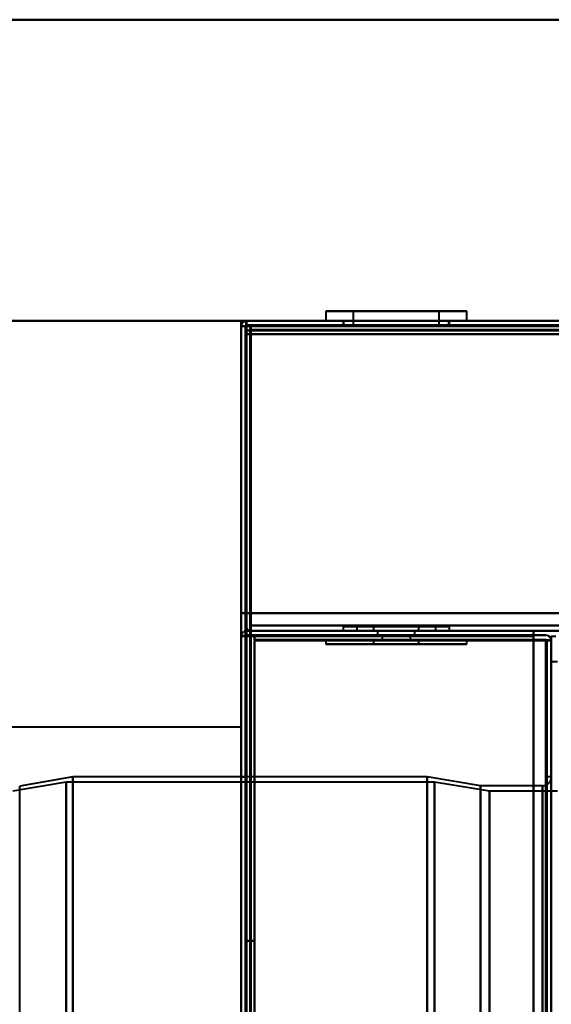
# Model space of a CAD drawing. Header units: millimetres. Extents: x -1087 to 1688, y -120 to 1046.
# Tile 38 of 78: x -610 to -550, y 896 to 1007. Entities that reach past the tile are written whole.
import ezdxf

# ---------------------------------------------------------------- set-up
doc = ezdxf.new("R2010")
doc.units = ezdxf.units.MM
doc.layers.add('A-GENM', color=13, linetype='Continuous', lineweight=40)
doc.layers.add('G-IMPT', color=8, linetype='Continuous', lineweight=40)

# ---------------------------------------------------------------- blocks, each defined once
blk = doc.blocks.new('Nexa Toit - 1000-755047-Arrière')
at = {"layer": 'A-GENM'}
for p, q in [((-705, 1007.37), (705, 1007.37)), ((705, 1007.37), (-705, 1007.37)), ((-705, 973.37), (705, 973.37)), ((705, 973.37), (-705, 973.37))]:
    blk.add_line(p, q, dxfattribs=at)
blk = doc.blocks.new('Maintenance r21 - Maintenance r21-755170-Arrière')
at = {"layer": 'A-GENM'}
for p, q in [((-585, 0), (-585, 973.37)), ((-585, 973.37), (585, 973.37)), ((585, 973.37), (-585, 973.37)), ((-585, 973.37), (-585, 0))]:
    blk.add_line(p, q, dxfattribs=at)
blk = doc.blocks.new('Souche connecteur circulaire R23 - Souche connecteur circulaire R23-755164-Arrière')
at = {"layer": 'A-GENM'}
for p, q in [((-585, 927.5), (-625, 927.5)), ((-585, 770), (-585, 927.5))]:
    blk.add_line(p, q, dxfattribs=at)
blk = doc.blocks.new('NEXA 1000 CALQUES_dwg-755156-Arrière')
at = {"layer": 'G-IMPT'}
for p, q in [((-575.45, 974.47), (-575.45, 973.37)), ((-575.45, 974.47), (-575.45, 973.37)), ((-575.45, 974.47), (-564.45, 974.47)), ((-575.45, 974.47), (-564.45, 974.47)), ((-564.45, 974.47), (-575.45, 974.47)), ((-564.45, 974.47), (-575.45, 974.47)), ((-572.35, 974.47), (-572.35, 972.87)), ((-572.35, 974.47), (-572.35, 972.87)), ((-572.35, 974.47), (-565.64, 974.47)), ((-572.35, 974.47), (-565.64, 974.47)), ((-565.64, 974.47), (-572.35, 974.47)), ((-565.64, 974.47), (-572.35, 974.47)), ((-570.55, 974.47), (-559.55, 974.47)), ((-570.55, 974.47), (-559.55, 974.47)), ((-559.55, 974.47), (-570.55, 974.47)), ((-559.55, 974.47), (-570.55, 974.47)), ((-569.36, 974.47), (-562.65, 974.47)), ((-569.36, 974.47), (-562.65, 974.47)), ((-562.65, 974.47), (-569.36, 974.47)), ((-562.65, 974.47), (-569.36, 974.47)), ((-562.65, 972.87), (-562.65, 974.47)), ((-562.65, 972.87), (-562.65, 974.47)), ((-559.55, 973.37), (-559.55, 974.47)), ((-559.55, 973.37), (-559.55, 974.47)), ((-584.4, 972.77), (-585, 972.77)), ((-585, 972.77), (-584.4, 972.77)), ((584.4, 973.37), (-584.4, 973.37)), ((-584.4, 973.37), (-584.4, 972.77)), ((-584.4, 973.37), (-584.4, 972.77)), ((-584.4, 972.77), (-584.4, 973.37)), ((-584.4, 972.77), (-584.4, 973.37)), ((-584.4, 973.37), (-584.4, 972.77)), ((-584.4, 972.77), (-584.4, 973.37)), ((170.9, 972.87), (-583.9, 972.87)), ((-583.9, 972.27), (-583.9, 972.87)), ((-583.9, 972.87), (-583.9, 972.27)), ((-575.45, 973.37), (-559.55, 973.37)), ((-575.45, 973.37), (-559.55, 973.37)), ((-575.45, 973.37), (-559.55, 973.37)), ((-575.45, 973.37), (-559.55, 973.37)), ((-570.55, 973.37), (-575.45, 973.37)), ((-564.45, 973.37), (-575.45, 973.37)), ((-570.55, 973.37), (-575.45, 973.37)), ((-564.45, 973.37), (-575.45, 973.37)), ((-573.5, 973.37), (-573.5, 972.87)), ((-573.5, 973.37), (-573.5, 972.87)), ((-567.5, 973.37), (-573.5, 973.37)), ((-567.5, 973.37), (-573.5, 973.37)), ((-573.5, 972.87), (-567.5, 972.87)), ((-573.5, 972.87), (-567.5, 972.87)), ((-573.45, 973.37), (-573.45, 972.87)), ((-573.45, 973.37), (-573.45, 972.87)), ((-573.45, 973.37), (-565.22, 973.37)), ((-573.45, 973.37), (-565.22, 973.37)), ((-565.22, 972.87), (-573.45, 972.87)), ((-565.22, 972.87), (-573.45, 972.87)), ((-572.35, 972.87), (-565.64, 972.87)), ((-572.35, 972.87), (-565.64, 972.87)), ((-562.65, 972.87), (-572.35, 972.87)), ((-562.65, 972.87), (-572.35, 972.87)), ((-562.65, 972.87), (-572.35, 972.87)), ((-562.65, 972.87), (-572.35, 972.87)), ((-559.55, 973.37), (-570.55, 973.37)), ((-559.55, 973.37), (-570.55, 973.37)), ((-569.78, 973.37), (-561.55, 973.37)), ((-569.78, 973.37), (-561.55, 973.37)), ((-561.55, 972.87), (-569.78, 972.87)), ((-561.55, 972.87), (-569.78, 972.87)), ((-569.36, 972.87), (-562.65, 972.87)), ((-569.36, 972.87), (-562.65, 972.87)), ((-561.5, 973.37), (-567.5, 973.37)), ((-561.5, 973.37), (-567.5, 973.37)), ((-567.5, 972.87), (-561.5, 972.87)), ((-567.5, 972.87), (-561.5, 972.87)), ((-565.64, 972.87), (-562.65, 972.87)), ((-565.64, 972.87), (-562.65, 972.87)), ((-561.55, 972.87), (-565.22, 972.87)), ((-561.55, 972.87), (-565.22, 972.87)), ((-561.55, 972.87), (-561.55, 973.37)), ((-561.55, 972.87), (-561.55, 973.37)), ((-561.5, 972.87), (-561.5, 973.37)), ((-561.5, 972.87), (-561.5, 973.37)), ((-584.5, 972.27), (-584.5, 129.47)), ((-583.9, 972.27), (-584.5, 972.27)), ((-584.5, 972.27), (-583.9, 972.27)), ((-583.9, 938.37), (-583.9, 938.97)), ((-583.9, 938.37), (-583.9, 938.97)), ((-583.9, 938.97), (-583.9, 938.37)), ((-583.9, 938.97), (-583.9, 938.37)), ((-583.9, 938.37), (583.9, 938.37)), ((-573.5, 938.87), (-573.5, 938.37)), ((-573.5, 938.87), (-573.5, 938.37)), ((-573.5, 938.87), (-561.5, 938.87)), ((-573.5, 938.87), (-561.5, 938.87)), ((-567.5, 938.87), (-573.5, 938.87)), ((-573.5, 938.87), (-561.5, 938.87)), ((-573.5, 938.87), (-561.5, 938.87)), ((-567.5, 938.87), (-573.5, 938.87)), ((-561.5, 938.37), (-573.5, 938.37)), ((-561.5, 938.37), (-573.5, 938.37)), ((-573.5, 938.37), (-567.5, 938.37)), ((-573.5, 938.37), (-567.5, 938.37)), ((-561.5, 938.37), (-573.5, 938.37)), ((-561.5, 938.37), (-573.5, 938.37)), ((-573.5, 938.37), (-567.5, 938.37)), ((-573.5, 938.37), (-567.5, 938.37)), ((-571.95, 938.87), (-571.95, 938.37)), ((-571.95, 938.87), (-571.95, 938.37)), ((-571.95, 938.87), (-565.8, 938.87)), ((-563.05, 938.87), (-571.95, 938.87)), ((-563.05, 938.87), (-571.95, 938.87)), ((-571.95, 938.87), (-565.8, 938.87)), ((-563.05, 938.87), (-571.95, 938.87)), ((-563.05, 938.87), (-571.95, 938.87)), ((-571.95, 938.37), (-563.05, 938.37)), ((-571.95, 938.37), (-563.05, 938.37)), ((-569.2, 938.37), (-571.95, 938.37)), ((-565.8, 938.37), (-571.95, 938.37)), ((-571.95, 938.37), (-563.05, 938.37)), ((-571.95, 938.37), (-563.05, 938.37)), ((-569.2, 938.37), (-571.95, 938.37)), ((-565.8, 938.37), (-571.95, 938.37)), ((-570.05, 938.87), (-570.05, 938.37)), ((-570.05, 938.87), (-570.05, 938.37)), ((-566.52, 938.87), (-570.05, 938.87)), ((-570.05, 938.87), (-564.95, 938.87)), ((-570.05, 938.87), (-564.95, 938.87)), ((-566.52, 938.87), (-570.05, 938.87)), ((-570.05, 938.87), (-564.95, 938.87)), ((-570.05, 938.87), (-564.95, 938.87)), ((-570.05, 938.37), (-566.52, 938.37)), ((-570.05, 938.37), (-568.48, 938.37)), ((-570.05, 938.37), (-566.52, 938.37)), ((-570.05, 938.37), (-568.48, 938.37)), ((-564.95, 938.37), (-570.05, 938.37)), ((-564.95, 938.37), (-570.05, 938.37)), ((-564.95, 938.37), (-570.05, 938.37)), ((-564.95, 938.37), (-570.05, 938.37)), ((-569.6, 938.37), (-569.6, 937.87)), ((-569.6, 938.37), (-569.6, 937.87)), ((-567.5, 938.37), (-569.6, 938.37)), ((-565.4, 938.37), (-569.6, 938.37)), ((-569.6, 938.37), (-567.5, 938.37)), ((-567.5, 938.37), (-569.6, 938.37)), ((-565.4, 938.37), (-569.6, 938.37)), ((-569.6, 938.37), (-567.5, 938.37)), ((-569.2, 938.87), (-563.05, 938.87)), ((-569.2, 938.87), (-563.05, 938.87)), ((-563.05, 938.37), (-569.2, 938.37)), ((-563.05, 938.37), (-569.2, 938.37)), ((-564.95, 938.87), (-568.48, 938.87)), ((-564.95, 938.87), (-568.48, 938.87)), ((-568.48, 938.37), (-564.95, 938.37)), ((-568.48, 938.37), (-564.95, 938.37)), ((-561.5, 938.87), (-567.5, 938.87)), ((-561.5, 938.87), (-567.5, 938.87)), ((-561.5, 938.87), (-567.5, 938.87)), ((-561.5, 938.87), (-567.5, 938.87)), ((-567.5, 938.37), (-561.5, 938.37)), ((-567.5, 938.37), (-561.5, 938.37)), ((-565.4, 938.37), (-567.5, 938.37)), ((-567.5, 938.37), (-565.4, 938.37)), ((-565.4, 938.37), (-567.5, 938.37)), ((-567.5, 938.37), (-565.4, 938.37)), ((-564.95, 938.87), (-566.52, 938.87)), ((-564.95, 938.87), (-566.52, 938.87)), ((-565.8, 938.87), (-563.05, 938.87)), ((-565.8, 938.87), (-563.05, 938.87)), ((-565.4, 937.87), (-565.4, 938.37)), ((-565.4, 937.87), (-565.4, 938.37)), ((-564.95, 938.37), (-564.95, 938.87)), ((-564.95, 938.37), (-564.95, 938.87)), ((-563.05, 938.37), (-563.05, 938.87)), ((-563.05, 938.37), (-563.05, 938.87)), ((-561.5, 938.37), (-561.5, 938.87)), ((-561.5, 938.37), (-561.5, 938.87)), ((-585, 937.77), (-585, 128.97)), ((-585, 937.77), (-584.4, 937.77)), ((-585, 937.77), (-584.4, 937.77)), ((-584.4, 937.77), (-585, 937.77)), ((-584.4, 937.77), (-585, 937.77)), ((-575.45, 937.37), (-575.45, 936.87)), ((-575.45, 937.37), (-575.45, 936.87)), ((-559.55, 937.37), (-575.45, 937.37)), ((-559.55, 937.37), (-575.45, 937.37)), ((-559.55, 937.37), (-575.45, 937.37)), ((-559.55, 937.37), (-575.45, 937.37)), ((-575.45, 937.37), (-564.45, 937.37)), ((-575.45, 937.37), (-570.55, 937.37)), ((-575.45, 937.37), (-564.45, 937.37)), ((-575.45, 937.37), (-570.55, 937.37)), ((-570.55, 937.37), (-559.55, 937.37)), ((-570.55, 937.37), (-559.55, 937.37)), ((-570.05, 937.37), (-570.05, 936.87)), ((-570.05, 937.37), (-570.05, 936.87)), ((-570.05, 937.37), (-564.95, 937.37)), ((-570.05, 937.37), (-564.95, 937.37)), ((-568.48, 937.37), (-570.05, 937.37)), ((-566.52, 937.37), (-570.05, 937.37)), ((-570.05, 937.37), (-564.95, 937.37)), ((-570.05, 937.37), (-564.95, 937.37)), ((-568.48, 937.37), (-570.05, 937.37)), ((-566.52, 937.37), (-570.05, 937.37)), ((-569.6, 937.87), (-565.4, 937.87)), ((-569.6, 937.87), (-565.4, 937.87)), ((-569.6, 937.87), (-565.4, 937.87)), ((-569.6, 937.87), (-565.4, 937.87)), ((-565.4, 937.87), (-569.6, 937.87)), ((-565.4, 937.87), (-569.6, 937.87)), ((-565.4, 937.87), (-569.6, 937.87)), ((-565.4, 937.87), (-569.6, 937.87)), ((-569.1, 937.87), (-569.1, 937.37)), ((-569.1, 937.87), (-569.1, 937.37)), ((-569.1, 937.87), (-567.5, 937.87)), ((-565.9, 937.87), (-569.1, 937.87)), ((-567.5, 937.87), (-569.1, 937.87)), ((-569.1, 937.87), (-567.5, 937.87)), ((-565.9, 937.87), (-569.1, 937.87)), ((-567.5, 937.87), (-569.1, 937.87)), ((-569.1, 937.37), (-565.9, 937.37)), ((-569.1, 937.37), (-565.9, 937.37)), ((-565.9, 937.37), (-569.1, 937.37)), ((-565.9, 937.37), (-569.1, 937.37)), ((-569.1, 937.37), (-565.9, 937.37)), ((-569.1, 937.37), (-565.9, 937.37)), ((-565.9, 937.37), (-569.1, 937.37)), ((-565.9, 937.37), (-569.1, 937.37)), ((-564.95, 937.37), (-568.48, 937.37)), ((-564.95, 937.37), (-568.48, 937.37)), ((-567.5, 937.87), (-565.9, 937.87)), ((-565.9, 937.87), (-567.5, 937.87)), ((-567.5, 937.87), (-565.9, 937.87)), ((-565.9, 937.87), (-567.5, 937.87)), ((-565.9, 937.37), (-565.9, 937.87)), ((-565.9, 937.37), (-565.9, 937.87)), ((-564.95, 936.87), (-564.95, 937.37)), ((-564.95, 936.87), (-564.95, 937.37)), ((-559.55, 936.87), (-559.55, 937.37)), ((-559.55, 936.87), (-559.55, 937.37)), ((-550, 937.27), (-550.6, 937.27)), ((-550, 937.27), (-550.6, 937.27)), ((-550.6, 937.27), (-550, 937.27)), ((-550.6, 937.27), (-550, 937.27)), ((-550, 937.77), (-550, 128.97)), ((-564.45, 936.87), (-575.45, 936.87)), ((-564.45, 936.87), (-575.45, 936.87)), ((-575.45, 936.87), (-560.16, 936.87)), ((-575.45, 936.87), (-560.16, 936.87)), ((-574.84, 936.87), (-559.55, 936.87)), ((-574.84, 936.87), (-559.55, 936.87)), ((-560.16, 936.87), (-570.55, 936.87)), ((-560.16, 936.87), (-570.55, 936.87)), ((-565.14, 936.87), (-570.05, 936.87)), ((-570.05, 936.87), (-566.52, 936.87)), ((-565.14, 936.87), (-570.05, 936.87)), ((-570.05, 936.87), (-566.52, 936.87)), ((-564.95, 936.87), (-569.86, 936.87)), ((-564.95, 936.87), (-569.86, 936.87)), ((-568.48, 936.87), (-565.14, 936.87)), ((-568.48, 936.87), (-565.14, 936.87)), ((-566.52, 936.87), (-564.95, 936.87)), ((-566.52, 936.87), (-564.95, 936.87)), ((-565.14, 936.87), (-564.95, 936.87)), ((-565.14, 936.87), (-564.95, 936.87)), ((-559.55, 936.87), (-564.45, 936.87)), ((-559.55, 936.87), (-564.45, 936.87)), ((-559.55, 936.87), (-560.16, 936.87)), ((-559.55, 936.87), (-560.16, 936.87)), ((-549.3, 934.87), (-550, 934.87)), ((-550, 921.88), (-550, 934.87)), ((-550, 604.87), (-550, 934.87)), ((-604, 921.87), (-610, 920.84)), ((-585, 921.87), (-604, 921.87)), ((-604, 909.86), (-604, 921.87)), ((-604, 616.88), (-604, 921.87)), ((-604, 921.87), (-604, 616.88)), ((-604, 921.87), (-604, 909.86)), ((-584.5, 921.87), (-585, 921.87)), ((-585, 921.87), (-585, 616.88)), ((-585, 921.87), (-585, 604.87)), ((-585, 604.87), (-585, 921.87)), ((-585, 604.87), (-585, 921.87)), ((-564, 921.87), (-584.5, 921.87)), ((-584.5, 616.88), (-584.5, 921.87)), ((-584.5, 604.87), (-584.5, 921.87)), ((-584.5, 921.87), (-584.5, 604.87)), ((-584.5, 921.87), (-584.5, 604.87)), ((-558, 920.87), (-564, 921.87)), ((-564, 921.87), (-564, 616.88)), ((-564, 921.87), (-564, 909.86)), ((-564, 909.86), (-564, 921.87)), ((-564, 616.88), (-564, 921.87)), ((-550, 921.87), (-550.5, 921.87)), ((-550.5, 763.37), (-550.5, 921.87)), ((-550.5, 921.87), (-550.5, 763.37)), ((-550, 763.37), (-550, 921.88)), ((-550, 763.37), (-550, 921.87)), ((-550, 921.87), (-550, 702.85)), ((-604.77, 921.28), (-610.77, 920.25)), ((-610, 908.91), (-610, 920.84)), ((-610, 617.84), (-610, 920.84)), ((-563.2, 921.28), (-604.77, 921.28)), ((-604.77, 909.32), (-604.77, 921.28)), ((-604.77, 617.43), (-604.77, 921.28)), ((-604.77, 921.28), (-604.77, 617.43)), ((-604.77, 921.28), (-604.77, 909.32)), ((-556.99, 920.25), (-563.2, 921.28)), ((-563.2, 909.32), (-563.2, 921.28)), ((-563.2, 617.43), (-563.2, 921.28)), ((-563.2, 921.28), (-563.2, 617.43)), ((-563.2, 921.28), (-563.2, 909.32)), ((-551, 920.87), (-558, 920.87)), ((-558, 920.87), (-558, 617.81)), ((-558, 920.87), (-558, 908.94)), ((-558, 908.94), (-558, 920.87)), ((-558, 617.81), (-558, 920.87)), ((-551, 920.87), (-551, 617.81)), ((-551, 920.87), (-551, 908.94)), ((-551, 823.51), (-551, 920.87)), ((-549.3, 920.25), (-556.99, 920.25)), ((-556.99, 920.25), (-556.99, 618.39)), ((-556.99, 920.25), (-556.99, 908.36)), ((-556.99, 908.36), (-556.99, 920.25)), ((-556.99, 618.39), (-556.99, 920.25)), ((-604, 604.87), (-604, 909.86)), ((-604, 909.86), (-604, 604.87)), ((-564, 909.86), (-564, 604.87)), ((-564, 604.87), (-564, 909.86)), ((-610, 605.91), (-610, 908.91)), ((-604.77, 605.46), (-604.77, 909.32)), ((-604.77, 909.32), (-604.77, 605.46)), ((-563.2, 605.46), (-563.2, 909.32)), ((-563.2, 909.32), (-563.2, 605.46)), ((-558, 908.94), (-558, 605.87)), ((-558, 605.87), (-558, 908.94)), ((-556.99, 908.36), (-556.99, 703.47)), ((-556.99, 703.47), (-556.99, 908.36)), ((-551, 908.94), (-551, 605.87)), ((-551, 703.23), (-551, 908.94))]:
    blk.add_line(p, q, dxfattribs=at)
at = {"layer": 'G-IMPT', "flags": 128}
for points in [[(-585, 940.37), (-585, 948.47), (-585, 956.57), (-585, 964.67), (-585, 972.77)], [(-585, 972.77), (-585, 964.67), (-585, 956.57), (-585, 948.47), (-585, 940.37)], [(-585, 940.37), (-585, 948.47), (-585, 956.57), (-585, 964.67), (-585, 972.77)], [(-585, 972.77), (-585, 964.67), (-585, 956.57), (-585, 948.47), (-585, 940.37)], [(-584.5, 972.77), (-584.63, 972.77), (-584.75, 972.77), (-584.88, 972.77), (-585, 972.77)], [(-585, 972.77), (-585, 948.62), (-585, 924.47), (-585, 900.32), (-585, 876.17)], [(-585, 972.77), (-584.88, 972.77), (-584.75, 972.77), (-584.63, 972.77), (-584.5, 972.77)], [(-585, 128.97), (-585, 339.92), (-585, 550.87), (-585, 761.82), (-585, 972.77)], [(-585, 876.17), (-585, 900.32), (-585, 924.47), (-585, 948.62), (-585, 972.77)], [(-585, 972.77), (-585, 761.82), (-585, 550.87), (-585, 339.92), (-585, 128.97)], [(-584.45, 972.82), (-584.46, 964.71), (-584.48, 956.6), (-584.49, 948.48), (-584.5, 940.37)], [(-584.5, 940.37), (-584.49, 948.48), (-584.48, 956.6), (-584.46, 964.71), (-584.45, 972.82)], [(-584.5, 940.37), (-584.5, 948.47), (-584.5, 956.57), (-584.5, 964.67), (-584.5, 972.77)], [(-584.5, 972.77), (-584.5, 964.67), (-584.5, 956.57), (-584.5, 948.47), (-584.5, 940.37)], [(-584.5, 128.97), (-584.5, 339.92), (-584.5, 550.87), (-584.5, 761.82), (-584.5, 972.77)], [(-584.5, 972.77), (-584.5, 972.65), (-584.5, 972.52), (-584.5, 972.4), (-584.5, 972.27)], [(-584.5, 972.27), (-584.5, 972.4), (-584.5, 972.52), (-584.5, 972.65), (-584.5, 972.77)], [(-584.5, 972.77), (-584.49, 972.77), (-584.48, 972.77), (-584.46, 972.77), (-584.45, 972.77)], [(-584.4, 973.37), (-584.41, 973.23), (-584.43, 973.1), (-584.44, 972.96), (-584.45, 972.82)], [(-584.45, 972.82), (-584.44, 972.96), (-584.43, 973.1), (-584.41, 973.23), (-584.4, 973.37)], [(-584.45, 972.77), (-584.44, 972.77), (-584.43, 972.77), (-584.41, 972.77), (-584.4, 972.77)], [(-584.4, 972.82), (-584.4, 972.96), (-584.4, 973.1), (-584.4, 973.23), (-584.4, 973.37)], [(-584.4, 973.37), (-584.4, 973.23), (-584.4, 973.1), (-584.4, 972.96), (-584.4, 972.82)], [(-584.4, 973.37), (-292.2, 973.37), (0, 973.37), (292.2, 973.37), (584.4, 973.37)], [(584.4, 973.37), (292.2, 973.37), (0, 973.37), (-292.2, 973.37), (-584.4, 973.37)], [(584.4, 973.37), (292.2, 973.37), (0, 973.37), (-292.2, 973.37), (-584.4, 973.37)], [(-584.4, 973.37), (-292.2, 973.37), (0, 973.37), (292.2, 973.37), (584.4, 973.37)], [(171.4, 973.37), (-17.55, 973.37), (-206.5, 973.37), (-395.45, 973.37), (-584.4, 973.37)], [(-584.4, 973.37), (-395.45, 973.37), (-206.5, 973.37), (-17.55, 973.37), (171.4, 973.37)], [(171.4, 973.37), (-17.55, 973.37), (-206.5, 973.37), (-395.45, 973.37), (-584.4, 973.37)], [(-584.4, 973.37), (-584.4, 973.25), (-584.4, 973.12), (-584.4, 973), (-584.4, 972.87)], [(-584.4, 972.87), (-584.4, 973), (-584.4, 973.12), (-584.4, 973.25), (-584.4, 973.37)], [(-584.4, 973.37), (-395.45, 973.37), (-206.5, 973.37), (-17.55, 973.37), (171.4, 973.37)], [(-584.4, 972.87), (-292.2, 972.87), (0, 972.87), (292.2, 972.87), (584.4, 972.87)], [(584.4, 972.87), (292.2, 972.87), (0, 972.87), (-292.2, 972.87), (-584.4, 972.87)], [(-584.4, 972.87), (-584.28, 972.87), (-584.15, 972.87), (-584.03, 972.87), (-583.9, 972.87)], [(-584.4, 972.82), (-584.4, 972.83), (-584.4, 972.85), (-584.4, 972.86), (-584.4, 972.87)], [(-583.9, 972.87), (-584.03, 972.87), (-584.15, 972.87), (-584.28, 972.87), (-584.4, 972.87)], [(-584.4, 972.87), (-395.45, 972.87), (-206.5, 972.87), (-17.55, 972.87), (171.4, 972.87)], [(-584.4, 940.37), (-584.4, 948.48), (-584.4, 956.6), (-584.4, 964.71), (-584.4, 972.82)], [(-584.4, 972.82), (-584.4, 964.71), (-584.4, 956.6), (-584.4, 948.48), (-584.4, 940.37)], [(-584.4, 972.77), (-584.4, 972.78), (-584.4, 972.8), (-584.4, 972.81), (-584.4, 972.82)], [(584.4, 972.77), (292.2, 972.77), (0, 972.77), (-292.2, 972.77), (-584.4, 972.77)], [(-584.4, 972.77), (-584.4, 964.67), (-584.4, 956.57), (-584.4, 948.47), (-584.4, 940.37)], [(-584.4, 940.37), (-584.4, 948.47), (-584.4, 956.57), (-584.4, 964.67), (-584.4, 972.77)], [(-584.4, 972.77), (-292.2, 972.77), (0, 972.77), (292.2, 972.77), (584.4, 972.77)], [(-584.4, 972.77), (-584.4, 964.67), (-584.4, 956.57), (-584.4, 948.47), (-584.4, 940.37)], [(-584.4, 940.37), (-584.4, 948.47), (-584.4, 956.57), (-584.4, 964.67), (-584.4, 972.77)], [(-584.4, 972.77), (-292.2, 972.77), (0, 972.77), (292.2, 972.77), (584.4, 972.77)], [(-584.4, 940.37), (-584.4, 948.47), (-584.4, 956.57), (-584.4, 964.67), (-584.4, 972.77)], [(584.4, 972.77), (292.2, 972.77), (0, 972.77), (-292.2, 972.77), (-584.4, 972.77)], [(-584.4, 972.77), (-584.4, 964.67), (-584.4, 956.57), (-584.4, 948.47), (-584.4, 940.37)], [(584.4, 972.77), (292.2, 972.77), (0, 972.77), (-292.2, 972.77), (-584.4, 972.77)], [(-584.4, 972.77), (-292.2, 972.77), (0, 972.77), (292.2, 972.77), (584.4, 972.77)], [(171.4, 972.77), (-17.55, 972.77), (-206.5, 972.77), (-395.45, 972.77), (-584.4, 972.77)], [(-584.4, 972.77), (-584.4, 761.82), (-584.4, 550.87), (-584.4, 339.92), (-584.4, 128.97)], [(171.4, 972.77), (-17.55, 972.77), (-206.5, 972.77), (-395.45, 972.77), (-584.4, 972.77)], [(-584.4, 972.77), (-584.4, 761.82), (-584.4, 550.87), (-584.4, 339.92), (-584.4, 128.97)], [(-584.4, 128.97), (-584.4, 339.92), (-584.4, 550.87), (-584.4, 761.82), (-584.4, 972.77)], [(-584.4, 972.77), (-395.45, 972.77), (-206.5, 972.77), (-17.55, 972.77), (171.4, 972.77)], [(-584, 938.87), (-584, 947.37), (-584, 955.87), (-584, 964.37), (-584, 972.87)], [(-584, 972.87), (-584, 964.37), (-584, 955.87), (-584, 947.37), (-584, 938.87)], [(-583.95, 938.87), (-583.96, 947.37), (-583.98, 955.87), (-583.99, 964.37), (-584, 972.87)], [(-584, 972.87), (-292, 972.87), (0, 972.87), (292, 972.87), (584, 972.87)], [(584, 972.87), (292, 972.87), (0, 972.87), (-292, 972.87), (-584, 972.87)], [(-584, 972.87), (-583.99, 964.37), (-583.98, 955.87), (-583.96, 947.37), (-583.95, 938.87)], [(-584, 972.87), (-292, 972.87), (0, 972.87), (292, 972.87), (584, 972.87)], [(584, 972.87), (292, 972.87), (0, 972.87), (-292, 972.87), (-584, 972.87)], [(-583.9, 972.87), (-395.2, 972.87), (-206.5, 972.87), (-17.8, 972.87), (170.9, 972.87)], [(170.9, 972.87), (-17.8, 972.87), (-206.5, 972.87), (-395.2, 972.87), (-583.9, 972.87)], [(-583.9, 972.37), (-583.9, 972.5), (-583.9, 972.62), (-583.9, 972.75), (-583.9, 972.87)], [(-583.9, 972.87), (-395.2, 972.87), (-206.5, 972.87), (-17.8, 972.87), (170.9, 972.87)], [(170.9, 972.87), (-17.8, 972.87), (-206.5, 972.87), (-395.2, 972.87), (-583.9, 972.87)], [(-583.9, 972.87), (-583.9, 972.75), (-583.9, 972.62), (-583.9, 972.5), (-583.9, 972.37)], [(170.9, 972.87), (-17.8, 972.87), (-206.5, 972.87), (-395.2, 972.87), (-583.9, 972.87)], [(-583.9, 972.87), (-395.2, 972.87), (-206.5, 972.87), (-17.8, 972.87), (170.9, 972.87)], [(-584.5, 972.27), (-584.5, 761.57), (-584.5, 550.87), (-584.5, 340.17), (-584.5, 129.47)], [(-584.5, 129.47), (-584.5, 340.17), (-584.5, 550.87), (-584.5, 761.57), (-584.5, 972.27)], [(-584.5, 129.47), (-584.5, 340.17), (-584.5, 550.87), (-584.5, 761.57), (-584.5, 972.27)], [(-584.5, 972.27), (-584.38, 972.27), (-584.25, 972.27), (-584.13, 972.27), (-584, 972.27)], [(-584, 972.27), (-584.13, 972.27), (-584.25, 972.27), (-584.38, 972.27), (-584.5, 972.27)], [(-584.5, 972.27), (-584.5, 761.57), (-584.5, 550.87), (-584.5, 340.17), (-584.5, 129.47)], [(-584.5, 972.27), (-584.5, 761.57), (-584.5, 550.87), (-584.5, 340.17), (-584.5, 129.47)], [(-584.5, 129.47), (-584.5, 340.17), (-584.5, 550.87), (-584.5, 761.57), (-584.5, 972.27)], [(-584, 971.87), (-584.13, 971.87), (-584.25, 971.87), (-584.38, 971.87), (-584.5, 971.87)], [(-584.5, 971.87), (-584.5, 964), (-584.5, 956.12), (-584.5, 948.25), (-584.5, 940.37)], [(-584.5, 940.37), (-584.5, 948.25), (-584.5, 956.12), (-584.5, 964), (-584.5, 971.87)], [(-584.5, 971.87), (-584.38, 971.87), (-584.25, 971.87), (-584.13, 971.87), (-584, 971.87)], [(-584, 971.87), (-584.13, 971.87), (-584.25, 971.87), (-584.38, 971.87), (-584.5, 971.87)], [(-584.5, 971.87), (-584.38, 971.87), (-584.25, 971.87), (-584.13, 971.87), (-584, 971.87)], [(-584.5, 940.37), (-584.5, 948.25), (-584.5, 956.12), (-584.5, 964), (-584.5, 971.87)], [(-584.5, 971.87), (-584.5, 964), (-584.5, 956.12), (-584.5, 948.25), (-584.5, 940.37)], [(-584, 972.27), (-584, 761.57), (-584, 550.87), (-584, 340.17), (-584, 129.47)], [(-584, 129.47), (-584, 340.17), (-584, 550.87), (-584, 761.57), (-584, 972.27)], [(-584, 972.27), (-584, 761.57), (-584, 550.87), (-584, 340.17), (-584, 129.47)], [(-583.95, 972.27), (-583.96, 972.27), (-583.98, 972.27), (-583.99, 972.27), (-584, 972.27)], [(-583.95, 938.87), (-583.96, 947.12), (-583.98, 955.37), (-583.99, 963.62), (-584, 971.87)], [(-584, 971.87), (-583.99, 963.62), (-583.98, 955.37), (-583.96, 947.12), (-583.95, 938.87)], [(-584, 971.87), (-584, 963.62), (-584, 955.37), (-584, 947.12), (-584, 938.87)], [(-584, 938.87), (-584, 947.12), (-584, 955.37), (-584, 963.62), (-584, 971.87)], [(-583.9, 972.27), (-583.91, 972.27), (-583.93, 972.27), (-583.94, 972.27), (-583.95, 972.27)], [(-583.9, 971.87), (-583.91, 963.62), (-583.93, 955.37), (-583.94, 947.12), (-583.95, 938.87)], [(-583.95, 938.87), (-583.94, 947.12), (-583.93, 955.37), (-583.91, 963.62), (-583.9, 971.87)], [(170.9, 972.37), (-17.8, 972.37), (-206.5, 972.37), (-395.2, 972.37), (-583.9, 972.37)], [(-583.9, 972.37), (-395.2, 972.37), (-206.5, 972.37), (-17.8, 972.37), (170.9, 972.37)], [(170.9, 972.37), (-17.8, 972.37), (-206.5, 972.37), (-395.2, 972.37), (-583.9, 972.37)], [(-583.9, 972.37), (-583.9, 972.36), (-583.9, 972.35), (-583.9, 972.33), (-583.9, 972.32)], [(-583.9, 972.32), (-583.9, 972.31), (-583.9, 972.3), (-583.9, 972.28), (-583.9, 972.27)], [(-583.9, 129.47), (-583.9, 340.17), (-583.9, 550.87), (-583.9, 761.57), (-583.9, 972.27)], [(-583.9, 972.27), (-395.2, 972.27), (-206.5, 972.27), (-17.8, 972.27), (170.9, 972.27)], [(-583.9, 129.47), (-583.9, 340.17), (-583.9, 550.87), (-583.9, 761.57), (-583.9, 972.27)], [(-583.9, 972.27), (-395.2, 972.27), (-206.5, 972.27), (-17.8, 972.27), (170.9, 972.27)], [(170.9, 972.27), (-17.8, 972.27), (-206.5, 972.27), (-395.2, 972.27), (-583.9, 972.27)], [(-583.9, 972.27), (-583.9, 761.57), (-583.9, 550.87), (-583.9, 340.17), (-583.9, 129.47)], [(-583.9, 938.87), (-583.9, 947.12), (-583.9, 955.37), (-583.9, 963.62), (-583.9, 971.87)], [(-583.9, 971.87), (-583.9, 964), (-583.9, 956.12), (-583.9, 948.25), (-583.9, 940.37)], [(-583.9, 971.87), (-583.9, 963.62), (-583.9, 955.37), (-583.9, 947.12), (-583.9, 938.87)], [(-583.9, 940.37), (-583.9, 948.25), (-583.9, 956.12), (-583.9, 964), (-583.9, 971.87)], [(583.9, 971.87), (291.95, 971.87), (0, 971.87), (-291.95, 971.87), (-583.9, 971.87)], [(-583.9, 971.87), (-291.95, 971.87), (0, 971.87), (291.95, 971.87), (583.9, 971.87)], [(583.9, 971.87), (291.95, 971.87), (0, 971.87), (-291.95, 971.87), (-583.9, 971.87)], [(-583.9, 971.87), (-291.95, 971.87), (0, 971.87), (291.95, 971.87), (583.9, 971.87)], [(-583.9, 940.37), (-583.9, 948.25), (-583.9, 956.12), (-583.9, 964), (-583.9, 971.87)], [(-583.9, 971.87), (-291.95, 971.87), (0, 971.87), (291.95, 971.87), (583.9, 971.87)], [(583.9, 971.87), (291.95, 971.87), (0, 971.87), (-291.95, 971.87), (-583.9, 971.87)], [(-583.9, 971.87), (-291.95, 971.87), (0, 971.87), (291.95, 971.87), (583.9, 971.87)], [(583.9, 971.87), (291.95, 971.87), (0, 971.87), (-291.95, 971.87), (-583.9, 971.87)], [(-583.9, 971.87), (-583.9, 964), (-583.9, 956.12), (-583.9, 948.25), (-583.9, 940.37)], [(-584.5, 940.37), (-584.63, 940.37), (-584.75, 940.37), (-584.88, 940.37), (-585, 940.37)], [(-585, 940.37), (-584.88, 940.37), (-584.75, 940.37), (-584.63, 940.37), (-584.5, 940.37)], [(-584.5, 940.37), (-584.63, 940.37), (-584.75, 940.37), (-584.88, 940.37), (-585, 940.37)], [(-585, 940.37), (-584.88, 940.37), (-584.75, 940.37), (-584.63, 940.37), (-584.5, 940.37)], [(-584.5, 940.37), (-584.5, 940.02), (-584.5, 939.67), (-584.5, 939.32), (-584.5, 938.97)], [(-584.5, 938.97), (-584.5, 939.32), (-584.5, 939.67), (-584.5, 940.02), (-584.5, 940.37)], [(-584.5, 940.37), (-584.5, 940.02), (-584.5, 939.67), (-584.5, 939.32), (-584.5, 938.97)], [(-584.5, 938.97), (-584.5, 939.32), (-584.5, 939.67), (-584.5, 940.02), (-584.5, 940.37)], [(-584.4, 940.37), (-584.28, 940.37), (-584.15, 940.37), (-584.03, 940.37), (-583.9, 940.37)], [(-583.9, 940.37), (-584.03, 940.37), (-584.15, 940.37), (-584.28, 940.37), (-584.4, 940.37)], [(-584.4, 940.37), (-292.2, 940.37), (0, 940.37), (292.2, 940.37), (584.4, 940.37)], [(-583.9, 940.37), (-584.03, 940.37), (-584.15, 940.37), (-584.28, 940.37), (-584.4, 940.37)], [(-584.4, 940.37), (-584.28, 940.37), (-584.15, 940.37), (-584.03, 940.37), (-583.9, 940.37)], [(584.4, 940.37), (292.2, 940.37), (0, 940.37), (-292.2, 940.37), (-584.4, 940.37)], [(584.4, 940.37), (292.2, 940.37), (0, 940.37), (-292.2, 940.37), (-584.4, 940.37)], [(-584.4, 940.37), (-292.2, 940.37), (0, 940.37), (292.2, 940.37), (584.4, 940.37)], [(-583.9, 940.37), (-583.9, 940.02), (-583.9, 939.67), (-583.9, 939.32), (-583.9, 938.97)], [(-583.9, 938.97), (-583.9, 939.32), (-583.9, 939.67), (-583.9, 940.02), (-583.9, 940.37)], [(-583.9, 940.37), (-291.95, 940.37), (0, 940.37), (291.95, 940.37), (583.9, 940.37)], [(583.9, 940.37), (291.95, 940.37), (0, 940.37), (-291.95, 940.37), (-583.9, 940.37)], [(-583.9, 940.37), (-583.9, 940.02), (-583.9, 939.67), (-583.9, 939.32), (-583.9, 938.97)], [(-583.9, 938.97), (-583.9, 939.32), (-583.9, 939.67), (-583.9, 940.02), (-583.9, 940.37)], [(583.9, 940.37), (291.95, 940.37), (0, 940.37), (-291.95, 940.37), (-583.9, 940.37)], [(-583.9, 940.37), (-291.95, 940.37), (0, 940.37), (291.95, 940.37), (583.9, 940.37)], [(-552, 938.37), (-560.1, 938.37), (-568.2, 938.37), (-576.3, 938.37), (-584.4, 938.37)], [(-584.4, 938.37), (-576.3, 938.37), (-568.2, 938.37), (-560.1, 938.37), (-552, 938.37)], [(-584.4, 938.37), (-576.3, 938.37), (-568.2, 938.37), (-560.1, 938.37), (-552, 938.37)], [(-552, 938.37), (-560.1, 938.37), (-568.2, 938.37), (-576.3, 938.37), (-584.4, 938.37)], [(-583.9, 938.37), (-583.91, 938.5), (-583.93, 938.62), (-583.94, 938.75), (-583.95, 938.87)], [(-583.95, 938.87), (-583.94, 938.75), (-583.93, 938.62), (-583.91, 938.5), (-583.9, 938.37)], [(583.9, 938.97), (291.95, 938.97), (0, 938.97), (-291.95, 938.97), (-583.9, 938.97)], [(-583.9, 938.97), (-291.95, 938.97), (0, 938.97), (291.95, 938.97), (583.9, 938.97)], [(583.9, 938.97), (291.95, 938.97), (0, 938.97), (-291.95, 938.97), (-583.9, 938.97)], [(-583.9, 938.97), (-291.95, 938.97), (0, 938.97), (291.95, 938.97), (583.9, 938.97)], [(-583.9, 938.37), (-583.9, 938.5), (-583.9, 938.62), (-583.9, 938.75), (-583.9, 938.87)], [(-583.9, 938.87), (-583.9, 938.75), (-583.9, 938.62), (-583.9, 938.5), (-583.9, 938.37)], [(-583.9, 938.37), (-575.93, 938.37), (-567.95, 938.37), (-559.98, 938.37), (-552, 938.37)], [(-552, 938.37), (-559.98, 938.37), (-567.95, 938.37), (-575.93, 938.37), (-583.9, 938.37)], [(-552, 938.37), (-559.98, 938.37), (-567.95, 938.37), (-575.93, 938.37), (-583.9, 938.37)], [(-583.9, 938.37), (-575.93, 938.37), (-567.95, 938.37), (-559.98, 938.37), (-552, 938.37)], [(-552, 938.37), (-276, 938.37), (0, 938.37), (276, 938.37), (552, 938.37)], [(-549.4, 938.37), (-550.05, 938.37), (-550.7, 938.37), (-551.35, 938.37), (-552, 938.37)], [(-552, 938.37), (-551.35, 938.37), (-550.7, 938.37), (-550.05, 938.37), (-549.4, 938.37)], [(552, 938.37), (276, 938.37), (0, 938.37), (-276, 938.37), (-552, 938.37)], [(-552, 937.87), (-552, 938), (-552, 938.12), (-552, 938.25), (-552, 938.37)], [(-552, 938.37), (-552, 938.25), (-552, 938.12), (-552, 938), (-552, 937.87)], [(-552, 938.37), (-552, 938.25), (-552, 938.12), (-552, 938), (-552, 937.87)], [(-552, 937.87), (-552, 938), (-552, 938.12), (-552, 938.25), (-552, 938.37)], [(-584.45, 937.82), (-584.59, 937.81), (-584.73, 937.8), (-584.86, 937.78), (-585, 937.77)], [(-585, 937.77), (-584.86, 937.78), (-584.73, 937.8), (-584.59, 937.81), (-584.45, 937.82)], [(-585, 876.17), (-585, 891.57), (-585, 906.97), (-585, 922.37), (-585, 937.77)], [(-585, 937.77), (-585, 735.57), (-585, 533.37), (-585, 331.17), (-585, 128.97)], [(-585, 937.77), (-584.86, 937.77), (-584.73, 937.77), (-584.59, 937.77), (-584.45, 937.77)], [(-584.45, 937.77), (-584.59, 937.77), (-584.73, 937.77), (-584.86, 937.77), (-585, 937.77)], [(-585, 128.97), (-585, 331.17), (-585, 533.37), (-585, 735.57), (-585, 937.77)], [(-585, 937.77), (-585, 922.37), (-585, 906.97), (-585, 891.57), (-585, 876.17)], [(-584.5, 876.17), (-584.5, 891.57), (-584.5, 906.97), (-584.5, 922.37), (-584.5, 937.77)], [(-584.5, 937.77), (-584.5, 735.57), (-584.5, 533.37), (-584.5, 331.17), (-584.5, 128.97)], [(-552, 937.87), (-560.11, 937.86), (-568.23, 937.85), (-576.34, 937.83), (-584.45, 937.82)], [(-584.45, 937.82), (-576.34, 937.83), (-568.23, 937.85), (-560.11, 937.86), (-552, 937.87)], [(-584.45, 937.77), (-576.34, 937.77), (-568.23, 937.77), (-560.11, 937.77), (-552, 937.77)], [(-552, 937.77), (-560.11, 937.77), (-568.23, 937.77), (-576.34, 937.77), (-584.45, 937.77)], [(-552, 937.87), (-560.1, 937.87), (-568.2, 937.87), (-576.3, 937.87), (-584.4, 937.87)], [(-584.4, 937.87), (-576.3, 937.87), (-568.2, 937.87), (-560.1, 937.87), (-552, 937.87)], [(-584.4, 937.77), (-584.4, 922.37), (-584.4, 906.97), (-584.4, 891.57), (-584.4, 876.17)], [(-584.4, 876.17), (-584.4, 891.57), (-584.4, 906.97), (-584.4, 922.37), (-584.4, 937.77)], [(-584.4, 937.77), (-576.3, 937.77), (-568.2, 937.77), (-560.1, 937.77), (-552, 937.77)], [(-584.4, 937.77), (-584.4, 922.37), (-584.4, 906.97), (-584.4, 891.57), (-584.4, 876.17)], [(-552, 937.77), (-560.1, 937.77), (-568.2, 937.77), (-576.3, 937.77), (-584.4, 937.77)], [(-584.4, 128.97), (-584.4, 331.17), (-584.4, 533.37), (-584.4, 735.57), (-584.4, 937.77)], [(-584.4, 128.97), (-584.4, 331.17), (-584.4, 533.37), (-584.4, 735.57), (-584.4, 937.77)], [(-584.4, 937.77), (-576.3, 937.77), (-568.2, 937.77), (-560.1, 937.77), (-552, 937.77)], [(-552, 937.77), (-560.1, 937.77), (-568.2, 937.77), (-576.3, 937.77), (-584.4, 937.77)], [(-584.4, 937.77), (-576.3, 937.77), (-568.2, 937.77), (-560.1, 937.77), (-552, 937.77)], [(-552, 937.77), (-560.1, 937.77), (-568.2, 937.77), (-576.3, 937.77), (-584.4, 937.77)], [(-584.4, 937.77), (-584.4, 735.57), (-584.4, 533.37), (-584.4, 331.17), (-584.4, 128.97)], [(-583.5, 937.37), (-583.5, 937.5), (-583.5, 937.62), (-583.5, 937.75), (-583.5, 937.87)], [(-583.5, 937.87), (-583.5, 937.75), (-583.5, 937.62), (-583.5, 937.5), (-583.5, 937.37)], [(-552, 937.87), (-559.88, 937.87), (-567.75, 937.87), (-575.63, 937.87), (-583.5, 937.87)], [(-583.5, 937.87), (-583.5, 937.75), (-583.5, 937.62), (-583.5, 937.5), (-583.5, 937.37)], [(-583.5, 937.37), (-583.5, 937.5), (-583.5, 937.62), (-583.5, 937.75), (-583.5, 937.87)], [(-583.5, 937.87), (-575.63, 937.87), (-567.75, 937.87), (-559.88, 937.87), (-552, 937.87)], [(-552, 937.87), (-559.88, 937.87), (-567.75, 937.87), (-575.63, 937.87), (-583.5, 937.87)], [(-583.5, 937.87), (-575.63, 937.87), (-567.75, 937.87), (-559.88, 937.87), (-552, 937.87)], [(-583.5, 937.37), (-575.26, 937.36), (-567.03, 937.35), (-558.79, 937.33), (-550.55, 937.32)], [(-550.55, 937.32), (-558.79, 937.33), (-567.03, 937.35), (-575.26, 937.36), (-583.5, 937.37)], [(-550.6, 937.37), (-558.83, 937.37), (-567.05, 937.37), (-575.28, 937.37), (-583.5, 937.37)], [(-583.5, 937.37), (-575.28, 937.37), (-567.05, 937.37), (-558.83, 937.37), (-550.6, 937.37)], [(-583.5, 937.27), (-583.5, 735.32), (-583.5, 533.37), (-583.5, 331.42), (-583.5, 129.47)], [(-583.5, 129.47), (-583.5, 331.42), (-583.5, 533.37), (-583.5, 735.32), (-583.5, 937.27)], [(-550.55, 937.27), (-558.79, 937.27), (-567.03, 937.27), (-575.26, 937.27), (-583.5, 937.27)], [(-583.5, 937.27), (-575.63, 937.27), (-567.75, 937.27), (-559.88, 937.27), (-552, 937.27)], [(-552, 937.27), (-559.88, 937.27), (-567.75, 937.27), (-575.63, 937.27), (-583.5, 937.27)], [(-583.5, 937.27), (-575.26, 937.27), (-567.03, 937.27), (-558.79, 937.27), (-550.55, 937.27)], [(-583.5, 937.27), (-583.5, 922), (-583.5, 906.72), (-583.5, 891.45), (-583.5, 876.17)], [(-583.5, 876.17), (-583.5, 891.45), (-583.5, 906.72), (-583.5, 922), (-583.5, 937.27)], [(-550.6, 937.27), (-558.83, 937.27), (-567.05, 937.27), (-575.28, 937.27), (-583.5, 937.27)], [(-583.5, 937.27), (-583.5, 922), (-583.5, 906.72), (-583.5, 891.45), (-583.5, 876.17)], [(-583.5, 129.47), (-583.5, 331.42), (-583.5, 533.37), (-583.5, 735.32), (-583.5, 937.27)], [(-583.5, 937.27), (-575.28, 937.27), (-567.05, 937.27), (-558.83, 937.27), (-550.6, 937.27)], [(-583.5, 876.17), (-583.5, 891.45), (-583.5, 906.72), (-583.5, 922), (-583.5, 937.27)], [(-583.5, 937.27), (-575.63, 937.27), (-567.75, 937.27), (-559.88, 937.27), (-552, 937.27)], [(-583.5, 937.27), (-583.5, 735.32), (-583.5, 533.37), (-583.5, 331.42), (-583.5, 129.47)], [(-552, 937.27), (-559.88, 937.27), (-567.75, 937.27), (-575.63, 937.27), (-583.5, 937.27)], [(-550.6, 937.87), (-550.95, 937.87), (-551.3, 937.87), (-551.65, 937.87), (-552, 937.87)], [(-552, 937.87), (-551.65, 937.87), (-551.3, 937.87), (-550.95, 937.87), (-550.6, 937.87)], [(-550.6, 937.87), (-550.95, 937.87), (-551.3, 937.87), (-551.65, 937.87), (-552, 937.87)], [(-552, 937.87), (-551.65, 937.87), (-551.3, 937.87), (-550.95, 937.87), (-550.6, 937.87)], [(-552, 937.77), (-552, 735.57), (-552, 533.37), (-552, 331.17), (-552, 128.97)], [(-552, 128.97), (-552, 331.17), (-552, 533.37), (-552, 735.57), (-552, 937.77)], [(-552, 937.77), (-552, 937.65), (-552, 937.52), (-552, 937.4), (-552, 937.27)], [(-552, 937.27), (-552, 937.4), (-552, 937.52), (-552, 937.65), (-552, 937.77)], [(-552, 937.27), (-552, 937.4), (-552, 937.52), (-552, 937.65), (-552, 937.77)], [(-552, 937.77), (-552, 735.57), (-552, 533.37), (-552, 331.17), (-552, 128.97)], [(-552, 937.77), (-552, 937.65), (-552, 937.52), (-552, 937.4), (-552, 937.27)], [(-552, 128.97), (-552, 331.17), (-552, 533.37), (-552, 735.57), (-552, 937.77)], [(-550.6, 937.27), (-550.95, 937.27), (-551.3, 937.27), (-551.65, 937.27), (-552, 937.27)], [(-552, 937.27), (-552, 735.32), (-552, 533.37), (-552, 331.42), (-552, 129.47)], [(-552, 937.27), (-551.65, 937.27), (-551.3, 937.27), (-550.95, 937.27), (-550.6, 937.27)], [(-550.6, 937.27), (-550.95, 937.27), (-551.3, 937.27), (-551.65, 937.27), (-552, 937.27)], [(-552, 129.47), (-552, 331.42), (-552, 533.37), (-552, 735.32), (-552, 937.27)], [(-552, 937.27), (-551.65, 937.27), (-551.3, 937.27), (-550.95, 937.27), (-550.6, 937.27)], [(-552, 937.27), (-552, 735.32), (-552, 533.37), (-552, 331.42), (-552, 129.47)], [(-552, 129.47), (-552, 331.42), (-552, 533.37), (-552, 735.32), (-552, 937.27)], [(-550.6, 129.47), (-550.6, 331.42), (-550.6, 533.37), (-550.6, 735.32), (-550.6, 937.27)], [(-550.6, 937.27), (-550.6, 735.32), (-550.6, 533.37), (-550.6, 331.42), (-550.6, 129.47)], [(-550.6, 129.47), (-550.6, 331.42), (-550.6, 533.37), (-550.6, 735.32), (-550.6, 937.27)], [(-550.6, 129.47), (-550.6, 331.42), (-550.6, 533.37), (-550.6, 735.32), (-550.6, 937.27)], [(-550.6, 937.27), (-550.6, 735.32), (-550.6, 533.37), (-550.6, 331.42), (-550.6, 129.47)], [(-550.6, 937.27), (-550.6, 735.32), (-550.6, 533.37), (-550.6, 331.42), (-550.6, 129.47)], [(-550.55, 937.32), (-550.41, 937.31), (-550.28, 937.3), (-550.14, 937.28), (-550, 937.27)], [(-550, 937.27), (-550.14, 937.28), (-550.28, 937.3), (-550.41, 937.31), (-550.55, 937.32)], [(-550, 937.27), (-550.14, 937.27), (-550.28, 937.27), (-550.41, 937.27), (-550.55, 937.27)], [(-550.55, 937.27), (-550.41, 937.27), (-550.28, 937.27), (-550.14, 937.27), (-550, 937.27)], [(-550.5, 129.47), (-550.5, 331.42), (-550.5, 533.37), (-550.5, 735.32), (-550.5, 937.27)], [(-550.5, 937.27), (-550.5, 735.32), (-550.5, 533.37), (-550.5, 331.42), (-550.5, 129.47)], [(-550, 937.27), (-550, 937.4), (-550, 937.52), (-550, 937.65), (-550, 937.77)], [(-550, 937.77), (-549.87, 937.77), (-549.75, 937.77), (-549.62, 937.77), (-549.5, 937.77)], [(-550, 128.97), (-550, 331.17), (-550, 533.37), (-550, 735.57), (-550, 937.77)], [(-550, 937.77), (-550, 937.65), (-550, 937.52), (-550, 937.4), (-550, 937.27)], [(-550, 129.47), (-550, 331.42), (-550, 533.37), (-550, 735.32), (-550, 937.27)], [(-550, 937.27), (-550, 735.32), (-550, 533.37), (-550, 331.42), (-550, 129.47)], [(-550, 937.27), (-550, 743.3), (-550, 549.32), (-550, 355.35), (-550, 161.37)], [(-585, 921.87), (-584.88, 921.87), (-584.75, 921.87), (-584.63, 921.87), (-584.5, 921.87)], [(-584.5, 921.87), (-584.63, 921.87), (-584.75, 921.87), (-584.88, 921.87), (-585, 921.87)], [(-551, 920.87), (-550.96, 920.87), (-550.92, 920.88), (-550.88, 920.88), (-550.84, 920.89), (-550.8, 920.89), (-550.76, 920.9), (-550.72, 920.91), (-550.69, 920.92), (-550.65, 920.94), (-550.61, 920.95), (-550.57, 920.97), (-550.54, 920.99), (-550.5, 921), (-550.47, 921.03), (-550.44, 921.05), (-550.4, 921.07), (-550.37, 921.09), (-550.34, 921.12), (-550.31, 921.15), (-550.28, 921.18), (-550.26, 921.2), (-550.23, 921.24), (-550.2, 921.27), (-550.18, 921.3), (-550.16, 921.33), (-550.14, 921.37), (-550.12, 921.4), (-550.1, 921.44), (-550.08, 921.47), (-550.07, 921.51), (-550.05, 921.55), (-550.04, 921.59), (-550.03, 921.62), (-550.02, 921.66), (-550.01, 921.7), (-550.01, 921.74), (-550, 921.78), (-550, 921.82), (-550, 921.86), (-550, 921.87)], [(-584.5, 783.37), (-584.5, 813.37), (-584.5, 843.37), (-584.5, 873.37), (-584.5, 903.37)], [(-584.5, 903.37), (-584.25, 903.37), (-584, 903.37), (-583.75, 903.37), (-583.5, 903.37)], [(-583.5, 903.37), (-583.75, 903.37), (-584, 903.37), (-584.25, 903.37), (-584.5, 903.37)], [(-584.5, 903.37), (-584.25, 903.37), (-584, 903.37), (-583.75, 903.37), (-583.5, 903.37)], [(-583.5, 903.37), (-583.75, 903.37), (-584, 903.37), (-584.25, 903.37), (-584.5, 903.37)], [(-584.5, 903.37), (-584.5, 873.37), (-584.5, 843.37), (-584.5, 813.37), (-584.5, 783.37)], [(-584.5, 783.37), (-584.5, 813.37), (-584.5, 843.37), (-584.5, 873.37), (-584.5, 903.37)], [(-584.5, 903.37), (-584.5, 873.37), (-584.5, 843.37), (-584.5, 813.37), (-584.5, 783.37)], [(-583.5, 903.37), (-583.5, 873.37), (-583.5, 843.37), (-583.5, 813.37), (-583.5, 783.37)], [(-583.5, 783.37), (-583.5, 813.37), (-583.5, 843.37), (-583.5, 873.37), (-583.5, 903.37)], [(-583.5, 903.37), (-583.5, 873.37), (-583.5, 843.37), (-583.5, 813.37), (-583.5, 783.37)], [(-583.5, 783.37), (-583.5, 813.37), (-583.5, 843.37), (-583.5, 873.37), (-583.5, 903.37)]]:
    blk.add_lwpolyline(points, dxfattribs=at)
at = {"layer": 'G-IMPT'}
for centre, start, end in [((-584.4, 972.77), 90, 180), ((-584.4, 972.77), 90, 180), ((-584.4, 972.77), 90, 180), ((-584.4, 972.77), 90, 180), ((-584.4, 937.77), 90, 180), ((-584.4, 937.77), 90, 180), ((-584.4, 937.77), 90, 180), ((-584.4, 937.77), 90, 180), ((-583.9, 938.97), 180, 270), ((-583.9, 938.97), 180, 270), ((-583.9, 938.97), 180, 270), ((-583.9, 938.97), 180, 270), ((-550.6, 937.27), 0, 90), ((-550.6, 937.27), 0, 90), ((-550.6, 937.27), 0, 90), ((-550.6, 937.27), 0, 90)]:
    blk.add_arc(centre, 0.6, start, end, dxfattribs=at)

msp = doc.modelspace()

# ---------------------------------------------------------------- block references
at = {"layer": 'A-GENM'}
for name in ['Nexa Toit - 1000-755047-Arrière', 'Maintenance r21 - Maintenance r21-755170-Arrière', 'Souche connecteur circulaire R23 - Souche connecteur circulaire R23-755164-Arrière']:
    msp.add_blockref(name, (0, 0), dxfattribs=at)
at = {"layer": 'G-IMPT'}
msp.add_blockref('NEXA 1000 CALQUES_dwg-755156-Arrière', (0, 0), dxfattribs=at)

doc.saveas('drawing.dxf')
